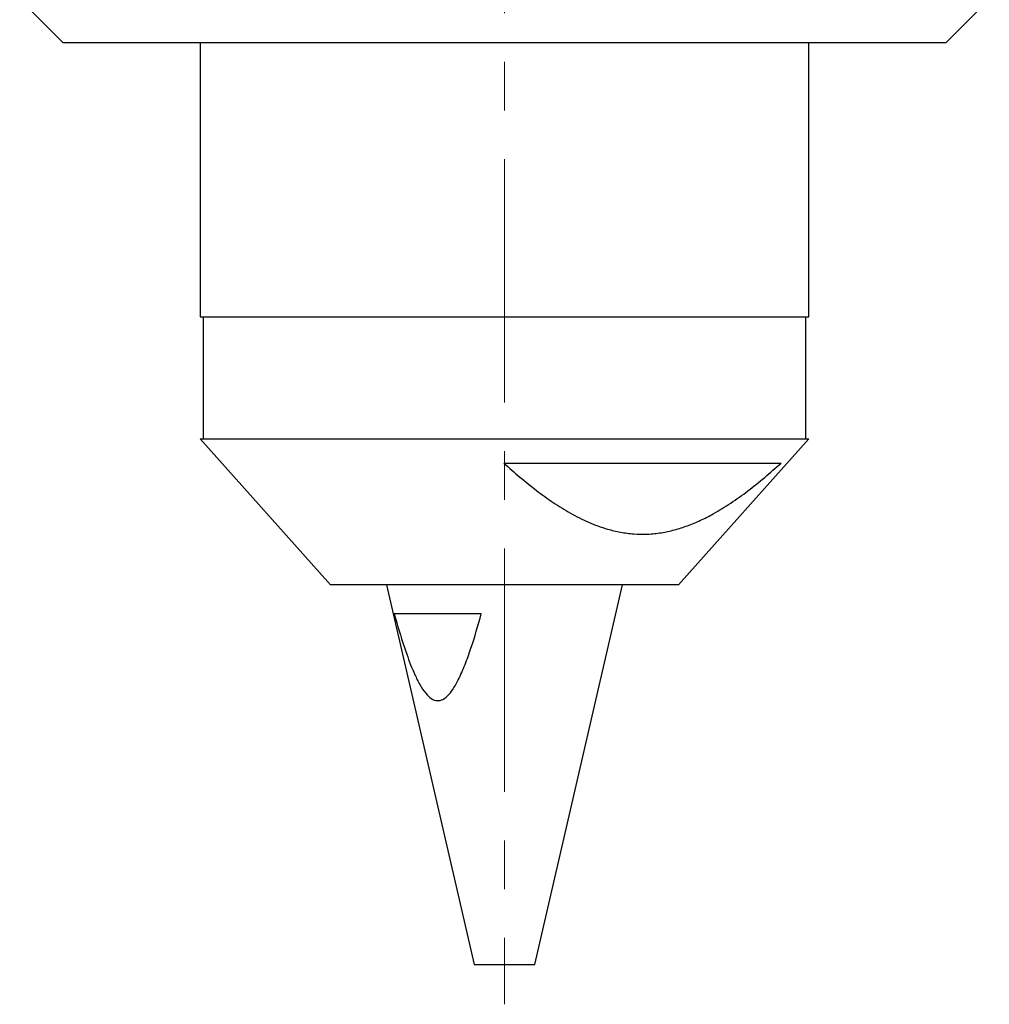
# Model space of a CAD drawing. Header units: inches. Extents: x 1.2 to 20.6, y 1.1 to 16.7.
# Tile 5 of 16: x 10 to 12, y 1.1 to 3.1. Entities that reach past the tile are written whole.
import ezdxf

# ---------------------------------------------------------------- set-up
doc = ezdxf.new("R2010")
doc.units = ezdxf.units.IN
doc.header["$MEASUREMENT"] = 0
doc.linetypes.add('CENTERX2', pattern=[0.8, 0.5, -0.1, 0.1, -0.1])
doc.layers.add('SLD-0', color=7, linetype='Continuous')

msp = doc.modelspace()

# ---------------------------------------------------------------- linework, layer by layer
at = {"color": 7, "linetype": 'Continuous', "lineweight": 25}
for p, q in [((9.961, 3.1661), (10.0506, 3.0765)), ((11.8631, 3.0765), (11.9527, 3.1661)), ((10.7717, 3.0765), (10.0506, 3.0765)), ((10.3318, 3.0765), (10.3318, 2.5134)), ((11.8631, 3.0765), (10.7717, 3.0765)), ((11.5818, 2.5134), (11.5818, 3.0765)), ((10.3318, 2.5134), (10.4639, 2.5134)), ((10.3378, 2.5134), (10.3378, 2.2634)), ((10.4639, 2.5134), (11.5818, 2.5134)), ((11.5758, 2.2634), (11.5758, 2.5134)), ((10.3318, 2.2634), (10.5993, 1.9634)), ((10.3318, 2.2634), (11.3505, 2.2634)), ((11.3143, 1.9634), (11.5818, 2.2634)), ((11.3505, 2.2634), (11.5818, 2.2634)), ((10.9555, 2.2134), (11.525, 2.2134)), ((11.182, 1.9634), (10.5993, 1.9634)), ((10.7143, 1.9634), (10.8944, 1.1834)), ((11.0193, 1.1834), (11.1993, 1.9634)), ((11.3143, 1.9634), (11.182, 1.9634)), ((10.9092, 1.9034), (10.7305, 1.9034)), ((10.8944, 1.1834), (11.0193, 1.1834))]:
    msp.add_line(p, q, dxfattribs=at)
for points, knots in [([(10.9555, 2.2134), (10.9665, 2.2036), (10.9885, 2.184), (11.0222, 2.1568), (11.0567, 2.1319), (11.0923, 2.1098), (11.1295, 2.091), (11.164, 2.0783), (11.1952, 2.0708), (11.2228, 2.0672), (11.2509, 2.0668), (11.2788, 2.0697), (11.3062, 2.0756), (11.3331, 2.0842), (11.3596, 2.0953), (11.3894, 2.1106), (11.422, 2.1306), (11.4572, 2.1559), (11.4916, 2.1835), (11.5139, 2.2034), (11.525, 2.2134)], [0, 0, 0, 0, 0.06429, 0.128677, 0.191593, 0.25473, 0.318864, 0.383543, 0.427454, 0.471662, 0.51688, 0.562469, 0.606382, 0.650574, 0.695489, 0.740594, 0.804911, 0.869508, 0.934695, 1, 1, 1, 1]), ([(10.7305, 1.9034), (10.7322, 1.8972), (10.7401, 1.8691), (10.7532, 1.8267), (10.7694, 1.7846), (10.7826, 1.7578), (10.7938, 1.7408), (10.8058, 1.7288), (10.8183, 1.7239), (10.8314, 1.7271), (10.8471, 1.741), (10.862, 1.7665), (10.8762, 1.7992), (10.8923, 1.8444), (10.9024, 1.8797), (10.9092, 1.9034)], [0, 0, 0, 0, 0.04347, 0.19814, 0.303275, 0.358274, 0.413056, 0.456647, 0.496144, 0.533542, 0.580037, 0.667997, 0.750188, 0.832502, 1, 1, 1, 1])]:
    msp.add_open_spline(points, degree=3, knots=knots, dxfattribs=at)
at = {"layer": 'SLD-0', "color": 7, "linetype": 'CENTERX2', "lineweight": 18}
msp.add_line((10.9568, 5.2377), (10.9568, 1.1013), dxfattribs=at)

doc.saveas('drawing.dxf')
